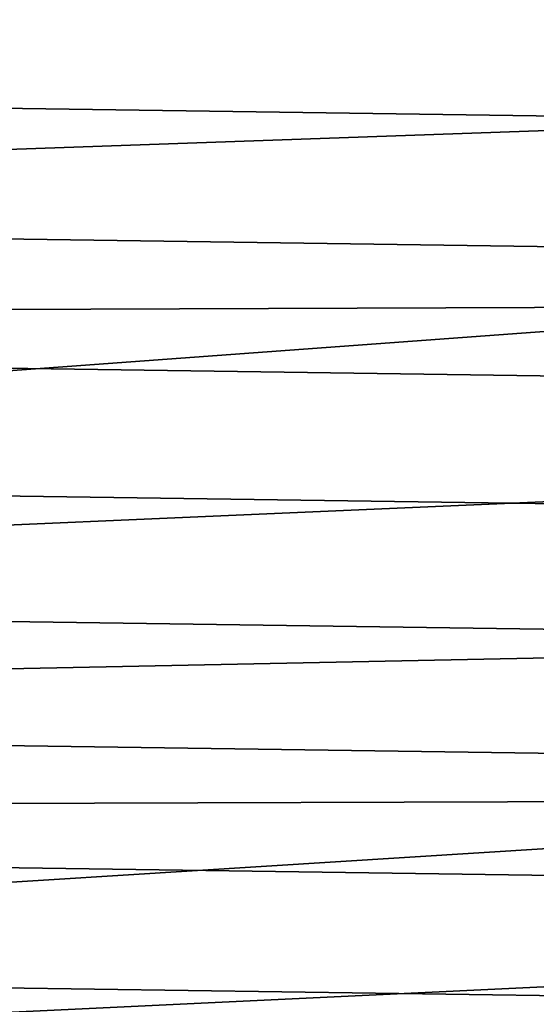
# Model space of a CAD drawing. Header units: metres. Extents: x -25 to 100, y -25 to 25.
# Tile 4 of 72: x -17.01 to -14.45, y -12.68 to -7.81. Entities that reach past the tile are written whole.
import ezdxf

# ---------------------------------------------------------------- set-up
doc = ezdxf.new("R2010")
doc.units = ezdxf.units.M
doc.layers.add('solid_Z_536_159_XXX', color=7, linetype='CONTINUOUS')

msp = doc.modelspace()

# ---------------------------------------------------------------- linework, layer by layer
at = {"layer": 'solid_Z_536_159_XXX'}
for points in [[(-22.416851, -7.995287), (-13.862078, -7.371049), (-14.342754, -6.385384), (-22.635761, -7.352591)], [(22.886873, -8.165833, -2.5), (-23.110416, -7.509782, -2.5), (-23.315516, -6.846343, -2.5), (23.110443, -7.509698, -2.5)], [(-22.179392, -8.632006), (-13.314355, -8.319564), (-13.862078, -7.371049), (-22.416851, -7.995287)], [(22.644375, -8.815846, -2.5), (-22.886845, -8.165916, -2.5), (-23.110416, -7.509782, -2.5), (22.886873, -8.165833, -2.5)], [(22.383127, -9.459461, -2.5), (-22.644342, -8.815928, -2.5), (-22.886845, -8.165916, -2.5), (22.644375, -8.815846, -2.5)], [(-21.923563, -9.262469), (-12.701567, -9.228229), (-13.314355, -8.319564), (-22.179392, -8.632006)], [(22.103779, -10.095118, -2.5), (-22.383095, -9.459541, -2.5), (-22.644342, -8.815928, -2.5), (22.383127, -9.459461, -2.5)], [(-21.923563, -9.262469), (-21.65, -9.885141), (-12.701567, -9.228229)], [(-21.359262, -10.498647), (-12.026737, -10.091817), (-12.701567, -9.228229), (-21.65, -9.885141)], [(21.806898, -10.721419, -2.5), (-22.103745, -10.095195, -2.5), (-22.383095, -9.459541, -2.5), (22.103779, -10.095118, -2.5)], [(21.49184, -11.33964, -2.5), (-21.806862, -10.721495, -2.5), (-22.103745, -10.095195, -2.5), (21.806898, -10.721419, -2.5)], [(-21.050718, -11.104235), (-11.293901, -10.90584), (-12.026737, -10.091817), (-21.359262, -10.498647)], [(21.15892, -11.949306, -2.5), (-21.4918, -11.339714, -2.5), (-21.806862, -10.721495, -2.5), (21.49184, -11.33964, -2.5)], [(-20.724676, -11.701444), (-10.505016, -11.667578), (-11.293901, -10.90584), (-21.050718, -11.104235)], [(20.808964, -12.548932, -2.5), (-21.15888, -11.949378, -2.5), (-21.4918, -11.339714, -2.5), (21.15892, -11.949306, -2.5)], [(-20.724676, -11.701444), (-20.381945, -12.28882), (-10.505016, -11.667578)], [(-20.023176, -12.865144), (-9.666251, -12.371428), (-10.505016, -11.667578), (-20.381945, -12.28882)], [(20.44264, -13.137276, -2.5), (-20.80892, -12.549004, -2.5), (-21.15888, -11.949378, -2.5), (20.808964, -12.548932, -2.5)], [(-19.647556, -13.431684), (-8.778891, -13.016132), (-9.666251, -12.371428), (-20.023176, -12.865144)], [(20.059111, -13.715631, -2.5), (-20.442595, -13.137346, -2.5), (-20.80892, -12.549004, -2.5), (20.44264, -13.137276, -2.5)]]:
    msp.add_3dface(points, dxfattribs=at)

doc.saveas('drawing.dxf')
